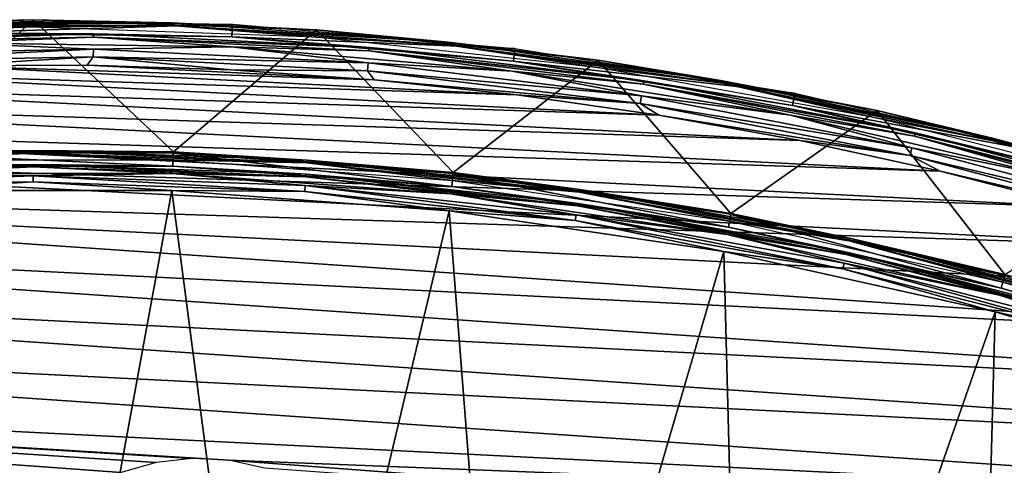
# Model space of a CAD drawing. Header units: millimetres. Extents: x -30.2 to 30.2, y -30.2 to 30.2.
# Tile 238 of 256: x -0.1 to 7.4, y 26.9 to 30.2. Entities that reach past the tile are written whole.
import ezdxf

# ---------------------------------------------------------------- set-up
doc = ezdxf.new("R2010")
doc.units = ezdxf.units.MM
doc.header["$LTSCALE"] = 52.148148
for name, color, linetype in [('1', 7, 'CONTINUOUS'), ('11', 7, 'CONTINUOUS'), ('13', 7, 'CONTINUOUS'), ('3', 7, 'CONTINUOUS'), ('5', 7, 'CONTINUOUS'), ('6', 7, 'CONTINUOUS'), ('65', 7, 'CONTINUOUS'), ('66', 7, 'CONTINUOUS'), ('68', 7, 'CONTINUOUS'), ('69', 7, 'CONTINUOUS'), ('9', 7, 'CONTINUOUS')]:
    doc.layers.add(name, color=color, linetype=linetype)

msp = doc.modelspace()

# ---------------------------------------------------------------- linework, layer by layer
at = {"layer": '1', "color": 7, "linetype": 'CONTINUOUS'}
for points in [[(0, 23.1935, 6.367), (-1.0578, 28.9428, 6.0125), (-1.8197, 23.122, 6.367), (0, 23.1935, 6.367)], [(1.0578, 28.9428, 6.0125), (-1.0578, 28.9428, 6.0125), (0, 23.1935, 6.367), (1.0578, 28.9428, 6.0125)], [(1.8197, 23.122, 6.367), (1.0578, 28.9428, 6.0125), (0, 23.1935, 6.367), (1.8197, 23.122, 6.367)], [(3.1676, 28.7884, 6.0125), (1.0578, 28.9428, 6.0125), (1.8197, 23.122, 6.367), (3.1676, 28.7884, 6.0125)], [(3.6283, 22.908, 6.367), (3.1676, 28.7884, 6.0125), (1.8197, 23.122, 6.367), (3.6283, 22.908, 6.367)], [(5.2606, 28.4804, 6.0125), (3.1676, 28.7884, 6.0125), (3.6283, 22.908, 6.367), (5.2606, 28.4804, 6.0125)], [(5.4144, 22.5527, 6.367), (5.2606, 28.4804, 6.0125), (3.6283, 22.908, 6.367), (5.4144, 22.5527, 6.367)], [(7.3255, 28.0204, 6.0125), (5.2606, 28.4804, 6.0125), (5.4144, 22.5527, 6.367), (7.3255, 28.0204, 6.0125)], [(7.1672, 22.0584, 6.367), (7.3255, 28.0204, 6.0125), (5.4144, 22.5527, 6.367), (7.1672, 22.0584, 6.367)], [(9.3513, 27.4109, 6.0125), (7.3255, 28.0204, 6.0125), (7.1672, 22.0584, 6.367), (9.3513, 27.4109, 6.0125)], [(8.8758, 21.428, 6.367), (9.3513, 27.4109, 6.0125), (7.1672, 22.0584, 6.367), (8.8758, 21.428, 6.367)]]:
    msp.add_3dface(points, dxfattribs=at)
at = {"layer": '11', "color": 4, "linetype": 'CONTINUOUS'}
for points in [[(0, 29.2482, -0.1429), (-1.0685, 29.2369, -0.1933), (-2.0865, 29.1737, -0.1429), (0, 29.2482, -0.1429)], [(0, 29.2482, -0.1429), (-2.0865, 29.1737, -0.1429), (0, 29.2275, -0.0962), (0, 29.2482, -0.1429)], [(1.0685, 29.2369, -0.1933), (-1.0685, 29.2369, -0.1933), (0, 29.2482, -0.1429), (1.0685, 29.2369, -0.1933)], [(2.0865, 29.1737, -0.1429), (1.0685, 29.2369, -0.1933), (0, 29.2482, -0.1429), (2.0865, 29.1737, -0.1429)], [(2.0865, 29.1737, -0.1429), (0, 29.2482, -0.1429), (2.0851, 29.153, -0.0962), (2.0865, 29.1737, -0.1429)], [(0, 29.2482, -0.1429), (0, 29.2275, -0.0962), (2.0851, 29.153, -0.0962), (0, 29.2482, -0.1429)], [(-2.0865, 29.1737, -0.1429), (-2.0851, 29.153, -0.0962), (0, 29.2275, -0.0962), (-2.0865, 29.1737, -0.1429)], [(-2.0851, 29.153, -0.0962), (-1.0663, 29.1761, -0.0562), (0, 29.2275, -0.0962), (-2.0851, 29.153, -0.0962)], [(-1.0663, 29.1761, -0.0562), (1.0663, 29.1761, -0.0562), (0, 29.2275, -0.0962), (-1.0663, 29.1761, -0.0562)], [(0, 29.2275, -0.0962), (1.0663, 29.1761, -0.0562), (2.0851, 29.153, -0.0962), (0, 29.2275, -0.0962)], [(1.0663, 29.1761, -0.0562), (3.1932, 29.0205, -0.0562), (2.0851, 29.153, -0.0962), (1.0663, 29.1761, -0.0562)], [(3.1998, 29.0809, -0.1933), (1.0685, 29.2369, -0.1933), (2.0865, 29.1737, -0.1429), (3.1998, 29.0809, -0.1933)], [(2.0865, 29.1737, -0.1429), (2.0851, 29.153, -0.0962), (4.1595, 28.93, -0.0962), (2.0865, 29.1737, -0.1429)], [(4.1625, 28.9505, -0.1429), (3.1998, 29.0809, -0.1933), (2.0865, 29.1737, -0.1429), (4.1625, 28.9505, -0.1429)], [(4.1625, 28.9505, -0.1429), (2.0865, 29.1737, -0.1429), (4.1595, 28.93, -0.0962), (4.1625, 28.9505, -0.1429)], [(2.0851, 29.153, -0.0962), (3.1932, 29.0205, -0.0562), (4.1595, 28.93, -0.0962), (2.0851, 29.153, -0.0962)], [(3.1932, 29.0205, -0.0562), (5.303, 28.71, -0.0562), (4.1595, 28.93, -0.0962), (3.1932, 29.0205, -0.0562)], [(5.314, 28.7698, -0.1933), (3.1998, 29.0809, -0.1933), (4.1625, 28.9505, -0.1429), (5.314, 28.7698, -0.1933)], [(4.1625, 28.9505, -0.1429), (4.1595, 28.93, -0.0962), (6.2128, 28.5596, -0.0962), (4.1625, 28.9505, -0.1429)], [(6.2172, 28.5798, -0.1429), (5.314, 28.7698, -0.1933), (4.1625, 28.9505, -0.1429), (6.2172, 28.5798, -0.1429)], [(6.2172, 28.5798, -0.1429), (4.1625, 28.9505, -0.1429), (6.2128, 28.5596, -0.0962), (6.2172, 28.5798, -0.1429)], [(4.1595, 28.93, -0.0962), (5.303, 28.71, -0.0562), (6.2128, 28.5596, -0.0962), (4.1595, 28.93, -0.0962)], [(7.3999, 28.3051, -0.1933), (5.314, 28.7698, -0.1933), (6.2172, 28.5798, -0.1429), (7.3999, 28.3051, -0.1933)], [(5.303, 28.71, -0.0562), (7.3845, 28.2463, -0.0562), (6.2128, 28.5596, -0.0962), (5.303, 28.71, -0.0562)], [(6.2172, 28.5798, -0.1429), (6.2128, 28.5596, -0.0962), (8.2343, 28.0436, -0.0962), (6.2172, 28.5798, -0.1429)], [(8.2402, 28.0635, -0.1429), (7.3999, 28.3051, -0.1933), (6.2172, 28.5798, -0.1429), (8.2402, 28.0635, -0.1429)], [(8.2402, 28.0635, -0.1429), (6.2172, 28.5798, -0.1429), (8.2343, 28.0436, -0.0962), (8.2402, 28.0635, -0.1429)], [(6.2128, 28.5596, -0.0962), (7.3845, 28.2463, -0.0562), (8.2343, 28.0436, -0.0962), (6.2128, 28.5596, -0.0962)], [(7.3845, 28.2463, -0.0562), (9.4267, 27.6319, -0.0562), (8.2343, 28.0436, -0.0962), (7.3845, 28.2463, -0.0562)]]:
    msp.add_3dface(points, dxfattribs=at)
at = {"layer": '13', "color": 4, "linetype": 'CONTINUOUS'}
for points in [[(-2.1575, 30.1661, -29.7933), (0, 30.2431, -29.7933), (-1.0553, 30.2194, -29.8463), (-2.1575, 30.1661, -29.7933)], [(-1.0553, 30.2194, -29.8463), (0, 30.2431, -29.7933), (1.0553, 30.2194, -29.8463), (-1.0553, 30.2194, -29.8463)], [(-1.0553, 30.2194, -29.8463), (1.0553, 30.2194, -29.8463), (-1.0546, 30.2002, -29.8961), (-1.0553, 30.2194, -29.8463)], [(1.0553, 30.2194, -29.8463), (1.0546, 30.2002, -29.8961), (-1.0546, 30.2002, -29.8961), (1.0553, 30.2194, -29.8463)], [(0, 30.2431, -29.7933), (2.1575, 30.1661, -29.7933), (1.0553, 30.2194, -29.8463), (0, 30.2431, -29.7933)], [(1.0553, 30.2194, -29.8463), (3.1607, 30.0721, -29.8463), (1.0546, 30.2002, -29.8961), (1.0553, 30.2194, -29.8463)], [(1.0553, 30.2194, -29.8463), (2.1575, 30.1661, -29.7933), (3.1607, 30.0721, -29.8463), (1.0553, 30.2194, -29.8463)], [(0, 30.187, -29.939), (-2.1535, 30.1101, -29.939), (-1.0546, 30.2002, -29.8961), (0, 30.187, -29.939)], [(1.0546, 30.2002, -29.8961), (0, 30.187, -29.939), (-1.0546, 30.2002, -29.8961), (1.0546, 30.2002, -29.8961)], [(2.1535, 30.1101, -29.939), (0, 30.187, -29.939), (1.0546, 30.2002, -29.8961), (2.1535, 30.1101, -29.939)], [(3.1607, 30.0721, -29.8463), (3.1587, 30.0531, -29.8961), (1.0546, 30.2002, -29.8961), (3.1607, 30.0721, -29.8463)], [(3.1587, 30.0531, -29.8961), (2.1535, 30.1101, -29.939), (1.0546, 30.2002, -29.8961), (3.1587, 30.0531, -29.8961)], [(2.1575, 30.1661, -29.7933), (4.304, 29.9353, -29.7933), (3.1607, 30.0721, -29.8463), (2.1575, 30.1661, -29.7933)], [(4.2961, 29.8797, -29.939), (2.1535, 30.1101, -29.939), (3.1587, 30.0531, -29.8961), (4.2961, 29.8797, -29.939)], [(3.1607, 30.0721, -29.8463), (5.2507, 29.7784, -29.8463), (3.1587, 30.0531, -29.8961), (3.1607, 30.0721, -29.8463)], [(3.1607, 30.0721, -29.8463), (4.304, 29.9353, -29.7933), (5.2507, 29.7784, -29.8463), (3.1607, 30.0721, -29.8463)], [(5.2507, 29.7784, -29.8463), (5.2474, 29.7595, -29.8961), (3.1587, 30.0531, -29.8961), (5.2507, 29.7784, -29.8463)], [(5.2474, 29.7595, -29.8961), (4.2961, 29.8797, -29.939), (3.1587, 30.0531, -29.8961), (5.2474, 29.7595, -29.8961)], [(4.304, 29.9353, -29.7933), (6.4286, 29.552, -29.7933), (5.2507, 29.7784, -29.8463), (4.304, 29.9353, -29.7933)], [(6.4167, 29.4971, -29.939), (4.2961, 29.8797, -29.939), (5.2474, 29.7595, -29.8961), (6.4167, 29.4971, -29.939)], [(5.2507, 29.7784, -29.8463), (7.3152, 29.3396, -29.8463), (5.2474, 29.7595, -29.8961), (5.2507, 29.7784, -29.8463)], [(5.2507, 29.7784, -29.8463), (6.4286, 29.552, -29.7933), (7.3152, 29.3396, -29.8463), (5.2507, 29.7784, -29.8463)], [(7.3152, 29.3396, -29.8463), (7.3105, 29.321, -29.8961), (5.2474, 29.7595, -29.8961), (7.3152, 29.3396, -29.8463)], [(7.3105, 29.321, -29.8961), (6.4167, 29.4971, -29.939), (5.2474, 29.7595, -29.8961), (7.3105, 29.321, -29.8961)], [(6.4286, 29.552, -29.7933), (8.5205, 29.0181, -29.7933), (7.3152, 29.3396, -29.8463), (6.4286, 29.552, -29.7933)], [(8.5047, 28.9642, -29.939), (6.4167, 29.4971, -29.939), (7.3105, 29.321, -29.8961), (8.5047, 28.9642, -29.939)], [(7.3152, 29.3396, -29.8463), (9.344, 28.7578, -29.8463), (7.3105, 29.321, -29.8961), (7.3152, 29.3396, -29.8463)], [(9.344, 28.7578, -29.8463), (9.3381, 28.7396, -29.8961), (7.3105, 29.321, -29.8961), (9.344, 28.7578, -29.8463)], [(9.3381, 28.7396, -29.8961), (8.5047, 28.9642, -29.939), (7.3105, 29.321, -29.8961), (9.3381, 28.7396, -29.8961)], [(7.3152, 29.3396, -29.8463), (8.5205, 29.0181, -29.7933), (9.344, 28.7578, -29.8463), (7.3152, 29.3396, -29.8463)]]:
    msp.add_3dface(points, dxfattribs=at)
at = {"layer": '3', "color": 7, "linetype": 'CONTINUOUS'}
for points in [[(1.0681, 29.2269, 0.2035), (-1.0681, 29.2269, 0.2035), (1.0646, 29.129, 5.8165), (1.0681, 29.2269, 0.2035)], [(1.0646, 29.129, 5.8165), (-1.0681, 29.2269, 0.2035), (-1.0646, 29.129, 5.8165), (1.0646, 29.129, 5.8165)], [(3.188, 28.9736, 5.8165), (1.0681, 29.2269, 0.2035), (1.0646, 29.129, 5.8165), (3.188, 28.9736, 5.8165)], [(3.1987, 29.071, 0.2035), (1.0681, 29.2269, 0.2035), (3.188, 28.9736, 5.8165), (3.1987, 29.071, 0.2035)], [(5.2944, 28.6636, 5.8165), (3.1987, 29.071, 0.2035), (3.188, 28.9736, 5.8165), (5.2944, 28.6636, 5.8165)], [(5.3122, 28.76, 0.2035), (3.1987, 29.071, 0.2035), (5.2944, 28.6636, 5.8165), (5.3122, 28.76, 0.2035)], [(7.3726, 28.2007, 5.8165), (5.3122, 28.76, 0.2035), (5.2944, 28.6636, 5.8165), (7.3726, 28.2007, 5.8165)], [(7.3974, 28.2955, 0.2035), (5.3122, 28.76, 0.2035), (7.3726, 28.2007, 5.8165), (7.3974, 28.2955, 0.2035)], [(9.4115, 27.5873, 5.8165), (7.3974, 28.2955, 0.2035), (7.3726, 28.2007, 5.8165), (9.4115, 27.5873, 5.8165)]]:
    msp.add_3dface(points, dxfattribs=at)
at = {"layer": '5', "color": 7, "linetype": 'CONTINUOUS'}
for points in [[(-2.0728, 28.9813, 5.9821), (0, 29.0553, 5.9821), (-1.0626, 29.0741, 5.9508), (-2.0728, 28.9813, 5.9821)], [(-2.0728, 28.9813, 5.9821), (0, 29.0106, 6.0031), (0, 29.0553, 5.9821), (-2.0728, 28.9813, 5.9821)], [(-1.0626, 29.0741, 5.9508), (0, 29.0553, 5.9821), (1.0626, 29.0741, 5.9508), (-1.0626, 29.0741, 5.9508)], [(0, 29.0553, 5.9821), (2.0728, 28.9813, 5.9821), (1.0626, 29.0741, 5.9508), (0, 29.0553, 5.9821)], [(0, 29.0106, 6.0031), (2.0696, 28.9367, 6.0031), (0, 29.0553, 5.9821), (0, 29.0106, 6.0031)], [(0, 29.0553, 5.9821), (2.0696, 28.9367, 6.0031), (2.0728, 28.9813, 5.9821), (0, 29.0553, 5.9821)], [(1.0626, 29.0741, 5.9508), (2.0728, 28.9813, 5.9821), (3.182, 28.9189, 5.9508), (1.0626, 29.0741, 5.9508)], [(-2.0696, 28.9367, 6.0031), (0, 29.0106, 6.0031), (-2.0728, 28.9813, 5.9821), (-2.0696, 28.9367, 6.0031)], [(-2.0696, 28.9367, 6.0031), (-1.0578, 28.9428, 6.0125), (0, 29.0106, 6.0031), (-2.0696, 28.9367, 6.0031)], [(-1.0578, 28.9428, 6.0125), (1.0578, 28.9428, 6.0125), (0, 29.0106, 6.0031), (-1.0578, 28.9428, 6.0125)], [(0, 29.0106, 6.0031), (1.0578, 28.9428, 6.0125), (2.0696, 28.9367, 6.0031), (0, 29.0106, 6.0031)], [(1.0578, 28.9428, 6.0125), (3.1676, 28.7884, 6.0125), (2.0696, 28.9367, 6.0031), (1.0578, 28.9428, 6.0125)], [(2.0696, 28.9367, 6.0031), (4.1286, 28.7153, 6.0031), (2.0728, 28.9813, 5.9821), (2.0696, 28.9367, 6.0031)], [(2.0728, 28.9813, 5.9821), (4.1286, 28.7153, 6.0031), (4.135, 28.7596, 5.9821), (2.0728, 28.9813, 5.9821)], [(2.0728, 28.9813, 5.9821), (4.135, 28.7596, 5.9821), (3.182, 28.9189, 5.9508), (2.0728, 28.9813, 5.9821)], [(2.0696, 28.9367, 6.0031), (3.1676, 28.7884, 6.0125), (4.1286, 28.7153, 6.0031), (2.0696, 28.9367, 6.0031)], [(3.182, 28.9189, 5.9508), (4.135, 28.7596, 5.9821), (5.2844, 28.6095, 5.9508), (3.182, 28.9189, 5.9508)], [(3.1676, 28.7884, 6.0125), (5.2606, 28.4804, 6.0125), (4.1286, 28.7153, 6.0031), (3.1676, 28.7884, 6.0125)], [(4.1286, 28.7153, 6.0031), (6.1666, 28.3476, 6.0031), (4.135, 28.7596, 5.9821), (4.1286, 28.7153, 6.0031)], [(4.1286, 28.7153, 6.0031), (5.2606, 28.4804, 6.0125), (6.1666, 28.3476, 6.0031), (4.1286, 28.7153, 6.0031)], [(4.135, 28.7596, 5.9821), (6.1666, 28.3476, 6.0031), (6.1762, 28.3913, 5.9821), (4.135, 28.7596, 5.9821)], [(4.135, 28.7596, 5.9821), (6.1762, 28.3913, 5.9821), (5.2844, 28.6095, 5.9508), (4.135, 28.7596, 5.9821)], [(5.2844, 28.6095, 5.9508), (6.1762, 28.3913, 5.9821), (7.3587, 28.1475, 5.9508), (5.2844, 28.6095, 5.9508)], [(5.2606, 28.4804, 6.0125), (7.3255, 28.0204, 6.0125), (6.1666, 28.3476, 6.0031), (5.2606, 28.4804, 6.0125)], [(6.1666, 28.3476, 6.0031), (8.1732, 27.8355, 6.0031), (6.1762, 28.3913, 5.9821), (6.1666, 28.3476, 6.0031)], [(6.1666, 28.3476, 6.0031), (7.3255, 28.0204, 6.0125), (8.1732, 27.8355, 6.0031), (6.1666, 28.3476, 6.0031)], [(6.1762, 28.3913, 5.9821), (8.1732, 27.8355, 6.0031), (8.1858, 27.8784, 5.9821), (6.1762, 28.3913, 5.9821)], [(6.1762, 28.3913, 5.9821), (8.1858, 27.8784, 5.9821), (7.3587, 28.1475, 5.9508), (6.1762, 28.3913, 5.9821)], [(7.3587, 28.1475, 5.9508), (8.1858, 27.8784, 5.9821), (9.3937, 27.5352, 5.9508), (7.3587, 28.1475, 5.9508)], [(7.3255, 28.0204, 6.0125), (9.3513, 27.4109, 6.0125), (8.1732, 27.8355, 6.0031), (7.3255, 28.0204, 6.0125)]]:
    msp.add_3dface(points, dxfattribs=at)
at = {"layer": '6', "color": 7, "linetype": 'CONTINUOUS'}
for points in [[(0, 29.1415, 5.8653), (-1.0646, 29.129, 5.8165), (-2.0789, 29.0673, 5.8653), (0, 29.1415, 5.8653)], [(0, 29.1415, 5.8653), (-2.0789, 29.0673, 5.8653), (0, 29.1228, 5.9111), (0, 29.1415, 5.8653)], [(-2.0789, 29.0673, 5.8653), (-2.0776, 29.0486, 5.9111), (0, 29.1228, 5.9111), (-2.0789, 29.0673, 5.8653)], [(-2.0776, 29.0486, 5.9111), (-1.0626, 29.0741, 5.9508), (0, 29.1228, 5.9111), (-2.0776, 29.0486, 5.9111)], [(1.0646, 29.129, 5.8165), (-1.0646, 29.129, 5.8165), (0, 29.1415, 5.8653), (1.0646, 29.129, 5.8165)], [(-1.0626, 29.0741, 5.9508), (1.0626, 29.0741, 5.9508), (0, 29.1228, 5.9111), (-1.0626, 29.0741, 5.9508)], [(2.0789, 29.0673, 5.8653), (1.0646, 29.129, 5.8165), (0, 29.1415, 5.8653), (2.0789, 29.0673, 5.8653)], [(2.0789, 29.0673, 5.8653), (0, 29.1415, 5.8653), (2.0776, 29.0486, 5.9111), (2.0789, 29.0673, 5.8653)], [(0, 29.1415, 5.8653), (0, 29.1228, 5.9111), (2.0776, 29.0486, 5.9111), (0, 29.1415, 5.8653)], [(0, 29.1228, 5.9111), (1.0626, 29.0741, 5.9508), (2.0776, 29.0486, 5.9111), (0, 29.1228, 5.9111)], [(3.188, 28.9736, 5.8165), (1.0646, 29.129, 5.8165), (2.0789, 29.0673, 5.8653), (3.188, 28.9736, 5.8165)], [(1.0626, 29.0741, 5.9508), (3.182, 28.9189, 5.9508), (2.0776, 29.0486, 5.9111), (1.0626, 29.0741, 5.9508)], [(2.0789, 29.0673, 5.8653), (2.0776, 29.0486, 5.9111), (4.1446, 28.8264, 5.9111), (2.0789, 29.0673, 5.8653)], [(2.0776, 29.0486, 5.9111), (3.182, 28.9189, 5.9508), (4.1446, 28.8264, 5.9111), (2.0776, 29.0486, 5.9111)], [(4.1473, 28.8449, 5.8653), (3.188, 28.9736, 5.8165), (2.0789, 29.0673, 5.8653), (4.1473, 28.8449, 5.8653)], [(4.1473, 28.8449, 5.8653), (2.0789, 29.0673, 5.8653), (4.1446, 28.8264, 5.9111), (4.1473, 28.8449, 5.8653)], [(5.2944, 28.6636, 5.8165), (3.188, 28.9736, 5.8165), (4.1473, 28.8449, 5.8653), (5.2944, 28.6636, 5.8165)], [(3.182, 28.9189, 5.9508), (5.2844, 28.6095, 5.9508), (4.1446, 28.8264, 5.9111), (3.182, 28.9189, 5.9508)], [(4.1473, 28.8449, 5.8653), (4.1446, 28.8264, 5.9111), (6.1905, 28.4573, 5.9111), (4.1473, 28.8449, 5.8653)], [(4.1446, 28.8264, 5.9111), (5.2844, 28.6095, 5.9508), (6.1905, 28.4573, 5.9111), (4.1446, 28.8264, 5.9111)], [(6.1945, 28.4756, 5.8653), (5.2944, 28.6636, 5.8165), (4.1473, 28.8449, 5.8653), (6.1945, 28.4756, 5.8653)], [(6.1945, 28.4756, 5.8653), (4.1473, 28.8449, 5.8653), (6.1905, 28.4573, 5.9111), (6.1945, 28.4756, 5.8653)], [(7.3726, 28.2007, 5.8165), (5.2944, 28.6636, 5.8165), (6.1945, 28.4756, 5.8653), (7.3726, 28.2007, 5.8165)], [(5.2844, 28.6095, 5.9508), (7.3587, 28.1475, 5.9508), (6.1905, 28.4573, 5.9111), (5.2844, 28.6095, 5.9508)], [(6.1945, 28.4756, 5.8653), (6.1905, 28.4573, 5.9111), (8.2048, 27.9431, 5.9111), (6.1945, 28.4756, 5.8653)], [(6.1905, 28.4573, 5.9111), (7.3587, 28.1475, 5.9508), (8.2048, 27.9431, 5.9111), (6.1905, 28.4573, 5.9111)], [(8.2101, 27.9611, 5.8653), (7.3726, 28.2007, 5.8165), (6.1945, 28.4756, 5.8653), (8.2101, 27.9611, 5.8653)], [(8.2101, 27.9611, 5.8653), (6.1945, 28.4756, 5.8653), (8.2048, 27.9431, 5.9111), (8.2101, 27.9611, 5.8653)], [(9.4115, 27.5873, 5.8165), (7.3726, 28.2007, 5.8165), (8.2101, 27.9611, 5.8653), (9.4115, 27.5873, 5.8165)], [(7.3587, 28.1475, 5.9508), (9.3937, 27.5352, 5.9508), (8.2048, 27.9431, 5.9111), (7.3587, 28.1475, 5.9508)]]:
    msp.add_3dface(points, dxfattribs=at)
at = {"layer": '65', "color": 7, "linetype": 'CONTINUOUS'}
for points in [[(-1.7699, 29.8469, -36), (4.7639, 29.5175, -36), (-2.8617, 29.7621, -36), (-1.7699, 29.8469, -36)], [(-0.6781, 29.8919, -36), (3.6833, 29.6718, -36), (-1.7699, 29.8469, -36), (-0.6781, 29.8919, -36)], [(3.6833, 29.6718, -36), (4.7639, 29.5175, -36), (-1.7699, 29.8469, -36), (3.6833, 29.6718, -36)], [(0.4134, 29.8966, -36), (2.5984, 29.7863, -36), (-0.6781, 29.8919, -36), (0.4134, 29.8966, -36)], [(2.5984, 29.7863, -36), (3.6833, 29.6718, -36), (-0.6781, 29.8919, -36), (2.5984, 29.7863, -36)], [(1.507, 29.8613, -36), (2.5984, 29.7863, -36), (0.4134, 29.8966, -36), (1.507, 29.8613, -36)], [(-2.8617, 29.7621, -36), (5.8402, 29.3234, -36), (-3.9491, 29.6376, -36), (-2.8617, 29.7621, -36)], [(4.7639, 29.5175, -36), (5.8402, 29.3234, -36), (-2.8617, 29.7621, -36), (4.7639, 29.5175, -36)], [(-3.9491, 29.6376, -36), (6.9078, 29.0906, -36), (-5.0285, 29.4737, -36), (-3.9491, 29.6376, -36)], [(5.8402, 29.3234, -36), (6.9078, 29.0906, -36), (-3.9491, 29.6376, -36), (5.8402, 29.3234, -36)], [(-5.0285, 29.4737, -36), (7.9635, 28.8195, -36), (-6.1037, 29.2696, -36), (-5.0285, 29.4737, -36)], [(6.9078, 29.0906, -36), (7.9635, 28.8195, -36), (-5.0285, 29.4737, -36), (6.9078, 29.0906, -36)], [(-6.1037, 29.2696, -36), (9.0108, 28.5092, -36), (-7.1722, 29.0263, -36), (-6.1037, 29.2696, -36)], [(7.9635, 28.8195, -36), (9.0108, 28.5092, -36), (-6.1037, 29.2696, -36), (7.9635, 28.8195, -36)], [(-7.1722, 29.0263, -36), (11.0689, 27.7752, -36), (-8.2293, 28.7447, -36), (-7.1722, 29.0263, -36)], [(10.0474, 28.1606, -36), (11.0689, 27.7752, -36), (-7.1722, 29.0263, -36), (10.0474, 28.1606, -36)], [(9.0108, 28.5092, -36), (10.0474, 28.1606, -36), (-7.1722, 29.0263, -36), (9.0108, 28.5092, -36)], [(-8.2293, 28.7447, -36), (12.073, 27.3537, -36), (-9.2726, 28.4254, -36), (-8.2293, 28.7447, -36)], [(11.0689, 27.7752, -36), (12.073, 27.3537, -36), (-8.2293, 28.7447, -36), (11.0689, 27.7752, -36)], [(-9.2726, 28.4254, -36), (13.0633, 26.8947, -36), (-10.3057, 28.0672, -36), (-9.2726, 28.4254, -36)], [(12.073, 27.3537, -36), (13.0633, 26.8947, -36), (-9.2726, 28.4254, -36), (12.073, 27.3537, -36)], [(-10.3057, 28.0672, -36), (14.0365, 26.3999, -36), (-11.3253, 27.6715, -36), (-10.3057, 28.0672, -36)], [(13.0633, 26.8947, -36), (14.0365, 26.3999, -36), (-10.3057, 28.0672, -36), (13.0633, 26.8947, -36)], [(-11.3253, 27.6715, -36), (0.4188, 26.6776, -36), (-12.3274, 27.24, -36), (-11.3253, 27.6715, -36)], [(0.6712, 26.7976, -36), (0.4188, 26.6776, -36), (-11.3253, 27.6715, -36), (0.6712, 26.7976, -36)], [(0.9374, 26.8738, -36), (0.6712, 26.7976, -36), (-11.3253, 27.6715, -36), (0.9374, 26.8738, -36)], [(1.213, 26.9055, -36), (0.9374, 26.8738, -36), (-11.3253, 27.6715, -36), (1.213, 26.9055, -36)], [(1.4907, 26.8916, -36), (1.213, 26.9055, -36), (-11.3253, 27.6715, -36), (1.4907, 26.8916, -36)], [(14.0365, 26.3999, -36), (1.4907, 26.8916, -36), (-11.3253, 27.6715, -36), (14.0365, 26.3999, -36)], [(0.1006, 26.5179, -36), (-0.234, 26.3987, -36), (-12.3274, 27.24, -36), (0.1006, 26.5179, -36)], [(0.4188, 26.6776, -36), (0.1006, 26.5179, -36), (-12.3274, 27.24, -36), (0.4188, 26.6776, -36)], [(1.7617, 26.8323, -36), (1.4907, 26.8916, -36), (14.9888, 25.8712, -36), (1.7617, 26.8323, -36)], [(14.9888, 25.8712, -36), (1.4907, 26.8916, -36), (14.0365, 26.3999, -36), (14.9888, 25.8712, -36)]]:
    msp.add_3dface(points, dxfattribs=at)
at = {"layer": '66', "color": 7, "linetype": 'CONTINUOUS'}
for points in [[(1.5182, 30.2083, -30.2035), (-0.6386, 30.1428, -35.7544), (-0.6407, 30.2397, -30.2035), (1.5182, 30.2083, -30.2035)], [(1.5134, 30.1116, -35.7544), (-0.6386, 30.1428, -35.7544), (1.5182, 30.2083, -30.2035), (1.5134, 30.1116, -35.7544)], [(3.6694, 30.023, -30.2035), (1.5134, 30.1116, -35.7544), (1.5182, 30.2083, -30.2035), (3.6694, 30.023, -30.2035)], [(3.6576, 29.9269, -35.7544), (1.5134, 30.1116, -35.7544), (3.6694, 30.023, -30.2035), (3.6576, 29.9269, -35.7544)], [(5.8019, 29.6848, -30.2035), (3.6576, 29.9269, -35.7544), (3.6694, 30.023, -30.2035), (5.8019, 29.6848, -30.2035)], [(5.7833, 29.5897, -35.7544), (3.6576, 29.9269, -35.7544), (5.8019, 29.6848, -30.2035), (5.7833, 29.5897, -35.7544)], [(7.9048, 29.1952, -30.2035), (5.7833, 29.5897, -35.7544), (5.8019, 29.6848, -30.2035), (7.9048, 29.1952, -30.2035)], [(7.8794, 29.1017, -35.7544), (5.7833, 29.5897, -35.7544), (7.9048, 29.1952, -30.2035), (7.8794, 29.1017, -35.7544)]]:
    msp.add_3dface(points, dxfattribs=at)
at = {"layer": '68', "color": 7, "linetype": 'CONTINUOUS'}
for points in [[(-1.6419, 30.0954, -35.8182), (-0.6386, 30.1428, -35.7544), (0.4614, 30.1366, -35.8182), (-1.6419, 30.0954, -35.8182)], [(-0.6386, 30.1428, -35.7544), (1.5134, 30.1116, -35.7544), (0.4614, 30.1366, -35.8182), (-0.6386, 30.1428, -35.7544)], [(-1.6419, 30.0954, -35.8182), (0.4614, 30.1366, -35.8182), (-1.6405, 30.0699, -35.8776), (-1.6419, 30.0954, -35.8182)], [(-1.6405, 30.0699, -35.8776), (0.4614, 30.1366, -35.8182), (0.461, 30.1111, -35.8776), (-1.6405, 30.0699, -35.8776)], [(-1.6405, 30.0699, -35.8776), (0.461, 30.1111, -35.8776), (-0.6371, 30.0681, -35.9283), (-1.6405, 30.0699, -35.8776)], [(-0.6371, 30.0681, -35.9283), (0.461, 30.1111, -35.8776), (1.5096, 30.0369, -35.9283), (-0.6371, 30.0681, -35.9283)], [(0.4614, 30.1366, -35.8182), (2.5625, 30.031, -35.8182), (0.461, 30.1111, -35.8776), (0.4614, 30.1366, -35.8182)], [(0.461, 30.1111, -35.8776), (2.5625, 30.031, -35.8182), (2.5603, 30.0056, -35.8776), (0.461, 30.1111, -35.8776)], [(0.461, 30.1111, -35.8776), (2.5603, 30.0056, -35.8776), (1.5096, 30.0369, -35.9283), (0.461, 30.1111, -35.8776)], [(0.4614, 30.1366, -35.8182), (1.5134, 30.1116, -35.7544), (2.5625, 30.031, -35.8182), (0.4614, 30.1366, -35.8182)], [(1.5134, 30.1116, -35.7544), (3.6576, 29.9269, -35.7544), (2.5625, 30.031, -35.8182), (1.5134, 30.1116, -35.7544)], [(1.5096, 30.0369, -35.9283), (2.5603, 30.0056, -35.8776), (3.6486, 29.8527, -35.9283), (1.5096, 30.0369, -35.9283)], [(2.5625, 30.031, -35.8182), (4.6511, 29.7791, -35.8182), (2.5603, 30.0056, -35.8776), (2.5625, 30.031, -35.8182)], [(2.5603, 30.0056, -35.8776), (4.6511, 29.7791, -35.8182), (4.6472, 29.7539, -35.8776), (2.5603, 30.0056, -35.8776)], [(2.5603, 30.0056, -35.8776), (4.6472, 29.7539, -35.8776), (3.6486, 29.8527, -35.9283), (2.5603, 30.0056, -35.8776)], [(2.5625, 30.031, -35.8182), (3.6576, 29.9269, -35.7544), (4.6511, 29.7791, -35.8182), (2.5625, 30.031, -35.8182)], [(3.6576, 29.9269, -35.7544), (5.7833, 29.5897, -35.7544), (4.6511, 29.7791, -35.8182), (3.6576, 29.9269, -35.7544)], [(3.6486, 29.8527, -35.9283), (4.6472, 29.7539, -35.8776), (5.7689, 29.5163, -35.9283), (3.6486, 29.8527, -35.9283)], [(4.6511, 29.7791, -35.8182), (6.7171, 29.3821, -35.8182), (4.6472, 29.7539, -35.8776), (4.6511, 29.7791, -35.8182)], [(4.6511, 29.7791, -35.8182), (5.7833, 29.5897, -35.7544), (6.7171, 29.3821, -35.8182), (4.6511, 29.7791, -35.8182)], [(4.6472, 29.7539, -35.8776), (6.7171, 29.3821, -35.8182), (6.7114, 29.3572, -35.8776), (4.6472, 29.7539, -35.8776)], [(4.6472, 29.7539, -35.8776), (6.7114, 29.3572, -35.8776), (5.7689, 29.5163, -35.9283), (4.6472, 29.7539, -35.8776)], [(5.7833, 29.5897, -35.7544), (7.8794, 29.1017, -35.7544), (6.7171, 29.3821, -35.8182), (5.7833, 29.5897, -35.7544)], [(5.7689, 29.5163, -35.9283), (6.7114, 29.3572, -35.8776), (7.8599, 29.0296, -35.9283), (5.7689, 29.5163, -35.9283)], [(6.7171, 29.3821, -35.8182), (8.7503, 28.842, -35.8182), (6.7114, 29.3572, -35.8776), (6.7171, 29.3821, -35.8182)], [(6.7114, 29.3572, -35.8776), (8.7503, 28.842, -35.8182), (8.7429, 28.8175, -35.8776), (6.7114, 29.3572, -35.8776)], [(6.7114, 29.3572, -35.8776), (8.7429, 28.8175, -35.8776), (7.8599, 29.0296, -35.9283), (6.7114, 29.3572, -35.8776)], [(6.7171, 29.3821, -35.8182), (7.8794, 29.1017, -35.7544), (8.7503, 28.842, -35.8182), (6.7171, 29.3821, -35.8182)]]:
    msp.add_3dface(points, dxfattribs=at)
at = {"layer": '69', "color": 7, "linetype": 'CONTINUOUS'}
for points in [[(-1.6356, 29.9787, -35.9672), (-0.6371, 30.0681, -35.9283), (0.4596, 30.0198, -35.9672), (-1.6356, 29.9787, -35.9672)], [(-0.6371, 30.0681, -35.9283), (1.5096, 30.0369, -35.9283), (0.4596, 30.0198, -35.9672), (-0.6371, 30.0681, -35.9283)], [(-1.6323, 29.919, -35.9917), (-1.6356, 29.9787, -35.9672), (0.4596, 30.0198, -35.9672), (-1.6323, 29.919, -35.9917)], [(0.4587, 29.96, -35.9917), (-1.6323, 29.919, -35.9917), (0.4596, 30.0198, -35.9672), (0.4587, 29.96, -35.9917)], [(0.4587, 29.96, -35.9917), (0.4596, 30.0198, -35.9672), (2.5526, 29.9146, -35.9672), (0.4587, 29.96, -35.9917)], [(0.4596, 30.0198, -35.9672), (1.5096, 30.0369, -35.9283), (2.5526, 29.9146, -35.9672), (0.4596, 30.0198, -35.9672)], [(1.5096, 30.0369, -35.9283), (3.6486, 29.8527, -35.9283), (2.5526, 29.9146, -35.9672), (1.5096, 30.0369, -35.9283)], [(0.4587, 29.96, -35.9917), (-0.6781, 29.8919, -36), (-1.6323, 29.919, -35.9917), (0.4587, 29.96, -35.9917)], [(0.4134, 29.8966, -36), (-0.6781, 29.8919, -36), (0.4587, 29.96, -35.9917), (0.4134, 29.8966, -36)], [(1.507, 29.8613, -36), (0.4134, 29.8966, -36), (0.4587, 29.96, -35.9917), (1.507, 29.8613, -36)], [(2.5475, 29.855, -35.9917), (1.507, 29.8613, -36), (0.4587, 29.96, -35.9917), (2.5475, 29.855, -35.9917)], [(2.5475, 29.855, -35.9917), (0.4587, 29.96, -35.9917), (2.5526, 29.9146, -35.9672), (2.5475, 29.855, -35.9917)], [(2.5475, 29.855, -35.9917), (2.5526, 29.9146, -35.9672), (4.6331, 29.6637, -35.9672), (2.5475, 29.855, -35.9917)], [(2.5526, 29.9146, -35.9672), (3.6486, 29.8527, -35.9283), (4.6331, 29.6637, -35.9672), (2.5526, 29.9146, -35.9672)], [(2.5984, 29.7863, -36), (1.507, 29.8613, -36), (2.5475, 29.855, -35.9917), (2.5984, 29.7863, -36)], [(4.6239, 29.6046, -35.9917), (2.5984, 29.7863, -36), (2.5475, 29.855, -35.9917), (4.6239, 29.6046, -35.9917)], [(4.6239, 29.6046, -35.9917), (2.5475, 29.855, -35.9917), (4.6331, 29.6637, -35.9672), (4.6239, 29.6046, -35.9917)], [(3.6486, 29.8527, -35.9283), (5.7689, 29.5163, -35.9283), (4.6331, 29.6637, -35.9672), (3.6486, 29.8527, -35.9283)], [(3.6833, 29.6718, -36), (2.5984, 29.7863, -36), (4.6239, 29.6046, -35.9917), (3.6833, 29.6718, -36)], [(4.7639, 29.5175, -36), (3.6833, 29.6718, -36), (4.6239, 29.6046, -35.9917), (4.7639, 29.5175, -36)], [(4.6239, 29.6046, -35.9917), (4.6331, 29.6637, -35.9672), (6.691, 29.2683, -35.9672), (4.6239, 29.6046, -35.9917)], [(4.6331, 29.6637, -35.9672), (5.7689, 29.5163, -35.9283), (6.691, 29.2683, -35.9672), (4.6331, 29.6637, -35.9672)], [(6.6777, 29.21, -35.9917), (4.7639, 29.5175, -36), (4.6239, 29.6046, -35.9917), (6.6777, 29.21, -35.9917)], [(6.6777, 29.21, -35.9917), (4.6239, 29.6046, -35.9917), (6.691, 29.2683, -35.9672), (6.6777, 29.21, -35.9917)], [(5.8402, 29.3234, -36), (4.7639, 29.5175, -36), (6.6777, 29.21, -35.9917), (5.8402, 29.3234, -36)], [(5.7689, 29.5163, -35.9283), (7.8599, 29.0296, -35.9283), (6.691, 29.2683, -35.9672), (5.7689, 29.5163, -35.9283)], [(6.9078, 29.0906, -36), (5.8402, 29.3234, -36), (6.6777, 29.21, -35.9917), (6.9078, 29.0906, -36)], [(6.6777, 29.21, -35.9917), (6.691, 29.2683, -35.9672), (8.7164, 28.7302, -35.9672), (6.6777, 29.21, -35.9917)], [(6.691, 29.2683, -35.9672), (7.8599, 29.0296, -35.9283), (8.7164, 28.7302, -35.9672), (6.691, 29.2683, -35.9672)], [(8.699, 28.673, -35.9917), (6.9078, 29.0906, -36), (6.6777, 29.21, -35.9917), (8.699, 28.673, -35.9917)], [(8.699, 28.673, -35.9917), (6.6777, 29.21, -35.9917), (8.7164, 28.7302, -35.9672), (8.699, 28.673, -35.9917)], [(7.9635, 28.8195, -36), (6.9078, 29.0906, -36), (8.699, 28.673, -35.9917), (7.9635, 28.8195, -36)]]:
    msp.add_3dface(points, dxfattribs=at)
at = {"layer": '9', "color": 4, "linetype": 'CONTINUOUS'}
for points in [[(-2.1575, 30.1661, -29.7933), (-1.0685, 29.2369, -0.1933), (0, 30.2431, -29.7933), (-2.1575, 30.1661, -29.7933)], [(-1.0685, 29.2369, -0.1933), (1.0685, 29.2369, -0.1933), (0, 30.2431, -29.7933), (-1.0685, 29.2369, -0.1933)], [(0, 30.2431, -29.7933), (1.0685, 29.2369, -0.1933), (2.1575, 30.1661, -29.7933), (0, 30.2431, -29.7933)], [(1.0685, 29.2369, -0.1933), (3.1998, 29.0809, -0.1933), (2.1575, 30.1661, -29.7933), (1.0685, 29.2369, -0.1933)], [(2.1575, 30.1661, -29.7933), (3.1998, 29.0809, -0.1933), (4.304, 29.9353, -29.7933), (2.1575, 30.1661, -29.7933)], [(3.1998, 29.0809, -0.1933), (5.314, 28.7698, -0.1933), (4.304, 29.9353, -29.7933), (3.1998, 29.0809, -0.1933)], [(4.304, 29.9353, -29.7933), (5.314, 28.7698, -0.1933), (6.4286, 29.552, -29.7933), (4.304, 29.9353, -29.7933)], [(5.314, 28.7698, -0.1933), (7.3999, 28.3051, -0.1933), (6.4286, 29.552, -29.7933), (5.314, 28.7698, -0.1933)], [(6.4286, 29.552, -29.7933), (7.3999, 28.3051, -0.1933), (8.5205, 29.0181, -29.7933), (6.4286, 29.552, -29.7933)]]:
    msp.add_3dface(points, dxfattribs=at)

doc.saveas('drawing.dxf')
